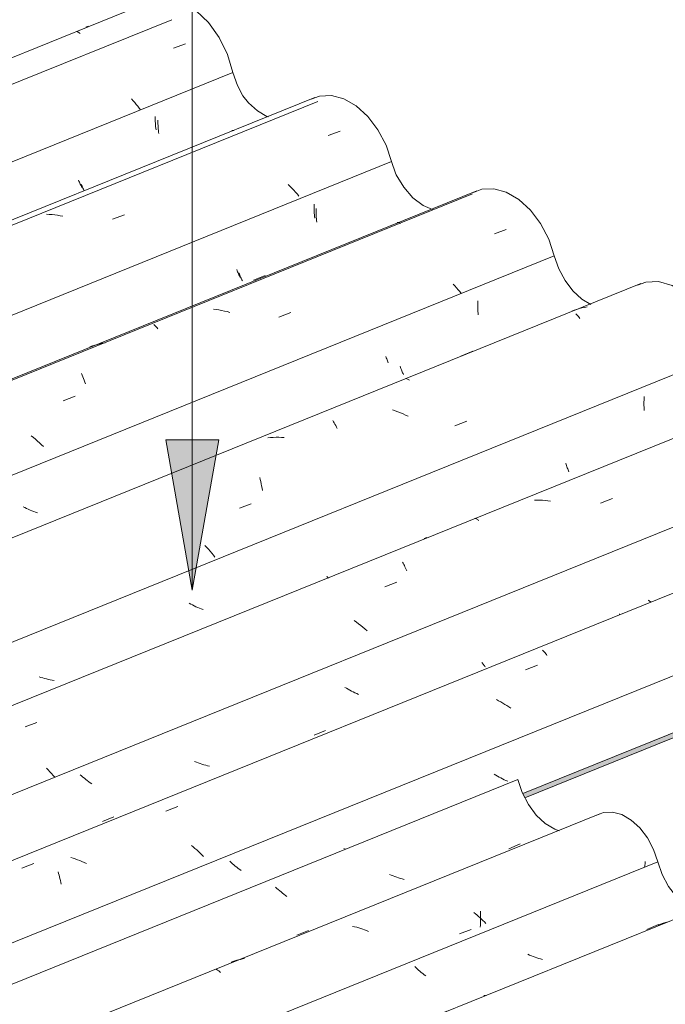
# Model space of a CAD drawing. Header units: metres. Extents: x -15.1 to 0.1, y 4.4 to 14.1.
# Tile 58 of 71: x -5.5 to -5, y 11.7 to 12.5. Entities that reach past the tile are written whole.
import ezdxf

# ---------------------------------------------------------------- set-up
doc = ezdxf.new("R2010")
doc.units = ezdxf.units.M
doc.layers.add('A-GLAZ-CWMG', color=7, linetype='Continuous', lineweight=5)
doc.layers.add('G-ANNO-TEXT', color=7, linetype='Continuous', lineweight=9)

# ---------------------------------------------------------------- blocks, each defined once
blk = doc.blocks.new('FP_59-ISO_01')
at = {"layer": 'A-GLAZ-CWMG', "color": 9, "true_color": 0xc0c0c0}
for p, q in [((-5.13608, 11.88598), (-5.13739, 11.88679)), ((-5.13476, 11.8852), (-5.13608, 11.88598)), ((-5.13342, 11.88443), (-5.13476, 11.8852)), ((-5.13206, 11.8837), (-5.13342, 11.88443)), ((-5.13069, 11.88298), (-5.13206, 11.8837)), ((-5.1293, 11.88229), (-5.13069, 11.88298)), ((-5.12789, 11.88163), (-5.1293, 11.88229)), ((-5.12648, 11.881), (-5.12789, 11.88163)), ((-5.25608, 11.82672), (-5.25752, 11.82731)), ((-5.34749, 11.81616), (-5.34854, 11.81714)), ((-5.34641, 11.81519), (-5.34749, 11.81616)), ((-5.34531, 11.81424), (-5.34641, 11.81519)), ((-5.34419, 11.81329), (-5.34531, 11.81424)), ((-5.34304, 11.81236), (-5.34419, 11.81329)), ((-5.34187, 11.81144), (-5.34304, 11.81236)), ((-5.34067, 11.81053), (-5.34187, 11.81144)), ((-5.33946, 11.80964), (-5.34067, 11.81053))]:
    blk.add_line(p, q, dxfattribs=at)
blk = doc.blocks.new('FP_60-ISO_01')
at = {"layer": 'A-GLAZ-CWMG'}
blk.add_line((-4.76356, 12.12456), (-5.77093, 11.71744), dxfattribs=at)
at = {"layer": 'A-GLAZ-CWMG', "color": 9, "true_color": 0xc0c0c0}
for p, q in [((-5.03732, 12.01442), (-5.03697, 12.01451)), ((-5.09859, 11.98581), (-5.0981, 11.98533)), ((-5.0981, 11.98533), (-5.09761, 11.98481)), ((-5.09761, 11.98481), (-5.09711, 11.98424)), ((-5.09711, 11.98424), (-5.09661, 11.98362)), ((-5.09661, 11.98362), (-5.0961, 11.98295)), ((-5.0961, 11.98295), (-5.0956, 11.98223)), ((-5.0956, 11.98223), (-5.09509, 11.98147)), ((-5.11229, 11.97012), (-5.10281, 11.97384)), ((-5.13381, 11.94537), (-5.13552, 11.94627)), ((-5.13211, 11.94445), (-5.13381, 11.94537)), ((-5.13044, 11.94349), (-5.13211, 11.94445)), ((-5.12879, 11.94249), (-5.13044, 11.94349)), ((-5.12716, 11.94147), (-5.12879, 11.94249)), ((-5.12556, 11.94041), (-5.12716, 11.94147)), ((-5.12398, 11.93933), (-5.12556, 11.94041)), ((-5.39974, 11.85703), (-5.39025, 11.86077)), ((-5.37788, 11.8286), (-5.37934, 11.8298)), ((-5.37645, 11.82738), (-5.37788, 11.8286)), ((-5.37505, 11.82614), (-5.37645, 11.82738)), ((-5.37368, 11.82489), (-5.37505, 11.82614)), ((-5.37234, 11.82361), (-5.37368, 11.82489)), ((-5.37103, 11.82233), (-5.37234, 11.82361)), ((-5.36975, 11.82102), (-5.37103, 11.82233)), ((-5.51472, 11.8117), (-5.50523, 11.81544)), ((-5.47392, 11.81964), (-5.47574, 11.82021)), ((-5.47211, 11.81902), (-5.47392, 11.81964)), ((-5.47031, 11.81836), (-5.47211, 11.81902)), ((-5.46852, 11.81766), (-5.47031, 11.81836)), ((-5.46674, 11.81692), (-5.46852, 11.81766)), ((-5.46498, 11.81614), (-5.46674, 11.81692)), ((-5.46324, 11.81532), (-5.46498, 11.81614)), ((-5.48588, 11.80873), (-5.48547, 11.80741)), ((-5.48547, 11.80741), (-5.48509, 11.80606)), ((-5.48509, 11.80606), (-5.48472, 11.80466)), ((-5.48472, 11.80466), (-5.48437, 11.80324)), ((-5.48437, 11.80324), (-5.48403, 11.80177)), ((-5.48403, 11.80177), (-5.48372, 11.80028)), ((-5.48372, 11.80028), (-5.48343, 11.79875))]:
    blk.add_line(p, q, dxfattribs=at)
blk = doc.blocks.new('FP_61-ISO_01')
at = {"layer": 'A-GLAZ-CWMG', "color": 9, "true_color": 0xc0c0c0}
for p, q in [((-4.8925, 12.12188), (-4.89266, 12.1202)), ((-4.89293, 12.11522), (-4.89296, 12.11359)), ((-4.89296, 12.11359), (-4.89296, 12.11197)), ((-4.89287, 12.11686), (-4.89293, 12.11522)), ((-4.89278, 12.11852), (-4.89287, 12.11686)), ((-4.89266, 12.1202), (-4.89278, 12.11852)), ((-4.89296, 12.11197), (-4.89293, 12.11038)), ((-4.95608, 12.06767), (-4.95576, 12.06645)), ((-4.95576, 12.06645), (-4.95543, 12.06526)), ((-4.95543, 12.06526), (-4.95508, 12.06412)), ((-4.95508, 12.06412), (-4.95472, 12.06301)), ((-4.95472, 12.06301), (-4.95435, 12.06195)), ((-4.95435, 12.06195), (-4.95397, 12.06093)), ((-4.95397, 12.06093), (-4.95358, 12.05996)), ((-4.94296, 12.05609), (-4.93366, 12.0599)), ((-4.94542, 12.05228), (-4.94691, 12.05205)), ((-4.94394, 12.05255), (-4.94542, 12.05228)), ((-4.94247, 12.05285), (-4.94394, 12.05255)), ((-4.94101, 12.05319), (-4.94247, 12.05285)), ((-4.93956, 12.05358), (-4.94101, 12.05319)), ((-4.93812, 12.054), (-4.93956, 12.05358)), ((-4.93735, 12.05424), (-4.93812, 12.054)), ((-5.01422, 12.02579), (-5.01383, 12.02542)), ((-5.01383, 12.02542), (-5.01345, 12.0251)), ((-5.01345, 12.0251), (-5.01308, 12.02483)), ((-5.01308, 12.02483), (-5.01272, 12.02461)), ((-5.01272, 12.02461), (-5.01237, 12.02444)), ((-5.01237, 12.02444), (-5.01204, 12.02432)), ((-5.01204, 12.02432), (-5.01172, 12.02426)), ((-5.14712, 11.97601), (-5.14671, 11.97536)), ((-5.14671, 11.97536), (-5.14629, 11.97476)), ((-5.14629, 11.97476), (-5.14588, 11.9742)), ((-5.14588, 11.9742), (-5.14547, 11.9737)), ((-5.14547, 11.9737), (-5.14507, 11.97325)), ((-5.14507, 11.97325), (-5.14468, 11.97284)), ((-5.14468, 11.97284), (-5.14429, 11.97249)), ((-5.25542, 11.95528), (-5.25674, 11.95607)), ((-5.25408, 11.95451), (-5.25542, 11.95528)), ((-5.25272, 11.95377), (-5.25408, 11.95451)), ((-5.25135, 11.95305), (-5.25272, 11.95377)), ((-5.24996, 11.95235), (-5.25135, 11.95305)), ((-5.24856, 11.95168), (-5.24996, 11.95235)), ((-5.24714, 11.95104), (-5.24856, 11.95168)), ((-5.24571, 11.95042), (-5.24714, 11.95104)), ((-5.2813, 11.9178), (-5.27199, 11.9216)), ((-5.37529, 11.89617), (-5.37674, 11.89674)), ((-5.37383, 11.89563), (-5.37529, 11.89617)), ((-5.37236, 11.89512), (-5.37383, 11.89563)), ((-5.37088, 11.89464), (-5.37236, 11.89512)), ((-5.36939, 11.8942), (-5.37088, 11.89464)), ((-5.36789, 11.89379), (-5.36939, 11.8942)), ((-5.36639, 11.8934), (-5.36789, 11.89379)), ((-5.36488, 11.89306), (-5.36639, 11.8934)), ((-5.46708, 11.88529), (-5.46816, 11.88626)), ((-5.46597, 11.88434), (-5.46708, 11.88529)), ((-5.46485, 11.88339), (-5.46597, 11.88434)), ((-5.46369, 11.88245), (-5.46485, 11.88339)), ((-5.46252, 11.88153), (-5.46369, 11.88245)), ((-5.46132, 11.88062), (-5.46252, 11.88153)), ((-5.46011, 11.87973), (-5.46132, 11.88062)), ((-5.45887, 11.87886), (-5.46011, 11.87973)), ((-5.45048, 11.84877), (-5.44118, 11.85256)), ((-5.61968, 11.77982), (-5.61037, 11.78361)), ((-5.73653, 11.74153), (-5.73612, 11.74068)), ((-5.73612, 11.74068), (-5.7357, 11.73989)), ((-5.7357, 11.73989), (-5.73529, 11.73914)), ((-5.73529, 11.73914), (-5.73487, 11.73844)), ((-5.73487, 11.73844), (-5.73446, 11.73779)), ((-5.73446, 11.73779), (-5.73404, 11.73719)), ((-5.73404, 11.73719), (-5.73363, 11.73663)), ((-5.73219, 11.73339), (-5.73365, 11.73303)), ((-5.73074, 11.73378), (-5.73219, 11.73339)), ((-5.72931, 11.73421), (-5.73074, 11.73378)), ((-5.82822, 11.70682), (-5.82973, 11.70721)), ((-5.82672, 11.70647), (-5.82822, 11.70682)), ((-5.8252, 11.70616), (-5.82672, 11.70647)), ((-5.82368, 11.70588), (-5.8252, 11.70616)), ((-5.82216, 11.70563), (-5.82368, 11.70588)), ((-5.82064, 11.70542), (-5.82216, 11.70563)), ((-5.81911, 11.70525), (-5.82064, 11.70542)), ((-5.81758, 11.70511), (-5.81911, 11.70525))]:
    blk.add_line(p, q, dxfattribs=at)
blk = doc.blocks.new('FP_62-ISO_01')
at = {"layer": 'A-GLAZ-CWMG'}
blk.add_line((-4.88721, 12.19827), (-5.89574, 11.79068), dxfattribs=at)
at = {"layer": 'A-GLAZ-CWMG', "color": 9, "true_color": 0xc0c0c0}
for p, q in [((-5.10303, 12.10571), (-5.10519, 12.10571)), ((-5.10087, 12.10564), (-5.10303, 12.10571)), ((-5.0987, 12.10551), (-5.10087, 12.10564)), ((-5.09653, 12.10532), (-5.0987, 12.10551)), ((-5.05225, 12.10328), (-5.04277, 12.10696)), ((-5.09436, 12.10507), (-5.09653, 12.10532)), ((-5.09219, 12.10475), (-5.09436, 12.10507)), ((-5.15264, 12.09098), (-5.15223, 12.09088)), ((-5.15223, 12.09088), (-5.15181, 12.09074)), ((-5.15181, 12.09074), (-5.15138, 12.09055)), ((-5.15138, 12.09055), (-5.15093, 12.09031)), ((-5.15093, 12.09031), (-5.15048, 12.09003)), ((-5.15048, 12.09003), (-5.15002, 12.0897)), ((-5.15002, 12.0897), (-5.14954, 12.08933)), ((-5.19121, 12.0758), (-5.1932, 12.07509)), ((-5.21057, 12.05612), (-5.21007, 12.05523)), ((-5.21007, 12.05523), (-5.20958, 12.05431)), ((-5.20958, 12.05431), (-5.20909, 12.05333)), ((-5.20909, 12.05333), (-5.20861, 12.05232)), ((-5.20861, 12.05232), (-5.20813, 12.05127)), ((-5.20813, 12.05127), (-5.20767, 12.05017)), ((-5.20767, 12.05017), (-5.20721, 12.04904)), ((-5.22471, 12.0363), (-5.21522, 12.03998)), ((-5.24744, 12.00823), (-5.24925, 12.00954)), ((-5.24567, 12.00689), (-5.24744, 12.00823)), ((-5.24393, 12.00553), (-5.24567, 12.00689)), ((-5.24222, 12.00413), (-5.24393, 12.00553)), ((-5.24056, 12.00271), (-5.24222, 12.00413)), ((-5.23893, 12.00126), (-5.24056, 12.00271)), ((-5.51223, 11.9244), (-5.50274, 11.92809)), ((-5.49374, 11.89014), (-5.49514, 11.89159)), ((-5.49237, 11.88867), (-5.49374, 11.89014)), ((-5.49104, 11.88718), (-5.49237, 11.88867)), ((-5.48975, 11.88569), (-5.49104, 11.88718)), ((-5.4885, 11.88419), (-5.48975, 11.88569))]:
    blk.add_line(p, q, dxfattribs=at)
blk = doc.blocks.new('FP_63-ISO_01')
at = {"layer": 'A-GLAZ-CWMG', "color": 9, "true_color": 0xc0c0c0}
for p, q in [((-5.01757, 12.18406), (-5.01758, 12.18265)), ((-5.01752, 12.18549), (-5.01757, 12.18406)), ((-5.01746, 12.18694), (-5.01752, 12.18549)), ((-5.01736, 12.18839), (-5.01746, 12.18694)), ((-5.01758, 12.18265), (-5.01758, 12.18124)), ((-5.01758, 12.18124), (-5.01755, 12.17985)), ((-5.01755, 12.17985), (-5.0175, 12.17848)), ((-5.0175, 12.17848), (-5.01743, 12.17713)), ((-5.08015, 12.13521), (-5.07985, 12.13422)), ((-5.07985, 12.13422), (-5.07954, 12.13325)), ((-5.07954, 12.13325), (-5.07922, 12.13232)), ((-5.07922, 12.13232), (-5.07889, 12.13142)), ((-5.07889, 12.13142), (-5.07856, 12.13056)), ((-5.07856, 12.13056), (-5.07822, 12.12973)), ((-5.07822, 12.12973), (-5.07787, 12.12893)), ((-5.07787, 12.12893), (-5.07752, 12.12817)), ((-5.27118, 12.04494), (-5.27082, 12.04447)), ((-5.27082, 12.04447), (-5.27047, 12.04404)), ((-5.27047, 12.04404), (-5.27012, 12.04364)), ((-5.27012, 12.04364), (-5.26978, 12.04329)), ((-5.37986, 12.02257), (-5.38121, 12.02331)), ((-5.37848, 12.02186), (-5.37986, 12.02257)), ((-5.3771, 12.02117), (-5.37848, 12.02186)), ((-5.3757, 12.0205), (-5.3771, 12.02117)), ((-5.37428, 12.01987), (-5.3757, 12.0205)), ((-5.37285, 12.01926), (-5.37428, 12.01987)), ((-5.37141, 12.01868), (-5.37285, 12.01926)), ((-5.36995, 12.01813), (-5.37141, 12.01868)), ((-5.49958, 11.96406), (-5.50105, 11.96456)), ((-5.4981, 11.96359), (-5.49958, 11.96406)), ((-5.49661, 11.96315), (-5.4981, 11.96359)), ((-5.49512, 11.96275), (-5.49661, 11.96315)), ((-5.49361, 11.96238), (-5.49512, 11.96275)), ((-5.49211, 11.96204), (-5.49361, 11.96238)), ((-5.49059, 11.96174), (-5.49211, 11.96204)), ((-5.48908, 11.96148), (-5.49059, 11.96174)), ((-5.59201, 11.95234), (-5.59313, 11.95329)), ((-5.59087, 11.9514), (-5.59201, 11.95234)), ((-5.5897, 11.95048), (-5.59087, 11.9514)), ((-5.58852, 11.94957), (-5.5897, 11.95048)), ((-5.58731, 11.94868), (-5.58852, 11.94957)), ((-5.58607, 11.9478), (-5.58731, 11.94868)), ((-5.58482, 11.94694), (-5.58607, 11.9478)), ((-5.58355, 11.9461), (-5.58482, 11.94694)), ((-5.73535, 11.90415), (-5.73552, 11.90294)), ((-5.73517, 11.90536), (-5.73535, 11.90415)), ((-5.86095, 11.81018), (-5.86059, 11.80952)), ((-5.86059, 11.80952), (-5.86023, 11.8089)), ((-5.86023, 11.8089), (-5.85987, 11.80831)), ((-5.85987, 11.80831), (-5.85951, 11.80777)), ((-5.85951, 11.80777), (-5.85915, 11.80726)), ((-5.85915, 11.80726), (-5.85879, 11.80679)), ((-5.85879, 11.80679), (-5.85844, 11.80636)), ((-5.85844, 11.80636), (-5.8581, 11.80597)), ((-5.95123, 11.77505), (-5.95174, 11.77514))]:
    blk.add_line(p, q, dxfattribs=at)
blk = doc.blocks.new('FP_64-ISO_01')
at = {"layer": 'A-GLAZ-CWMG'}
blk.add_line((-5.02007, 12.27857), (-6.07859, 11.85078), dxfattribs=at)
at = {"layer": 'A-GLAZ-CWMG', "color": 9, "true_color": 0xc0c0c0}
for p, q in [((-5.07331, 12.2574), (-5.07531, 12.2567)), ((-5.0713, 12.25803), (-5.07331, 12.2574)), ((-5.06926, 12.25861), (-5.0713, 12.25803)), ((-5.0672, 12.25912), (-5.06926, 12.25861)), ((-5.06513, 12.25958), (-5.0672, 12.25912)), ((-5.06304, 12.25997), (-5.06513, 12.25958)), ((-5.07214, 12.25451), (-5.07159, 12.25403)), ((-5.07159, 12.25403), (-5.07103, 12.2535)), ((-5.07103, 12.2535), (-5.07046, 12.25291)), ((-5.07046, 12.25291), (-5.06989, 12.25226)), ((-5.06989, 12.25226), (-5.06931, 12.25155)), ((-5.06931, 12.25155), (-5.06873, 12.25078)), ((-5.16398, 12.22075), (-5.15448, 12.22457)), ((-5.20801, 12.20274), (-5.20756, 12.20267)), ((-5.20756, 12.20267), (-5.20708, 12.20254)), ((-5.20708, 12.20254), (-5.20659, 12.20235)), ((-5.20659, 12.20235), (-5.20609, 12.20211)), ((-5.20609, 12.20211), (-5.20557, 12.2018)), ((-5.20557, 12.2018), (-5.20504, 12.20144)), ((-5.21635, 12.17696), (-5.21846, 12.17768)), ((-5.21425, 12.17619), (-5.21635, 12.17696)), ((-5.21217, 12.17537), (-5.21425, 12.17619)), ((-5.26628, 12.16914), (-5.2657, 12.16823)), ((-5.2101, 12.1745), (-5.21217, 12.17537)), ((-5.20805, 12.17358), (-5.2101, 12.1745)), ((-5.20602, 12.17262), (-5.20805, 12.17358)), ((-5.16874, 12.16507), (-5.15928, 12.1687)), ((-5.2657, 12.16823), (-5.26512, 12.16726)), ((-5.26512, 12.16726), (-5.26454, 12.16623)), ((-5.26454, 12.16623), (-5.26397, 12.16516)), ((-5.26397, 12.16516), (-5.26341, 12.16403)), ((-5.26341, 12.16403), (-5.26285, 12.16285)), ((-5.31598, 12.15564), (-5.31811, 12.15546)), ((-5.31383, 12.15576), (-5.31598, 12.15564)), ((-5.31168, 12.15583), (-5.31383, 12.15576)), ((-5.30953, 12.15583), (-5.31168, 12.15583)), ((-5.30737, 12.15577), (-5.30953, 12.15583)), ((-5.3052, 12.15566), (-5.30737, 12.15577)), ((-5.32469, 12.1238), (-5.32428, 12.12216)), ((-5.32428, 12.12216), (-5.32388, 12.12049)), ((-5.32388, 12.12049), (-5.3235, 12.11877)), ((-5.3235, 12.11877), (-5.32315, 12.11702)), ((-5.32315, 12.11702), (-5.32283, 12.11523)), ((-5.32283, 12.11523), (-5.32253, 12.11341)), ((-5.34096, 12.09911), (-5.33149, 12.10274)), ((-5.36704, 12.06791), (-5.36848, 12.06944)), ((-5.36564, 12.06636), (-5.36704, 12.06791)), ((-5.36428, 12.0648), (-5.36564, 12.06636)), ((-5.36297, 12.06323), (-5.36428, 12.0648)), ((-5.36169, 12.06166), (-5.36297, 12.06323)), ((-5.36046, 12.06009), (-5.36169, 12.06166))]:
    blk.add_line(p, q, dxfattribs=at)
blk = doc.blocks.new('FP_65-ISO_01')
at = {"layer": 'A-GLAZ-CWMG', "color": 9, "true_color": 0xc0c0c0}
for p, q in [((-5.15037, 12.26335), (-5.1504, 12.26193)), ((-5.15032, 12.26479), (-5.15037, 12.26335)), ((-5.1504, 12.26193), (-5.1504, 12.26053)), ((-5.1504, 12.26053), (-5.15038, 12.25914)), ((-5.15038, 12.25914), (-5.15033, 12.25776)), ((-5.15033, 12.25776), (-5.15027, 12.25641)), ((-5.15027, 12.25641), (-5.15018, 12.25507)), ((-5.15018, 12.25507), (-5.15007, 12.25375)), ((-5.21247, 12.21252), (-5.21215, 12.21159)), ((-5.21215, 12.21159), (-5.21183, 12.21069)), ((-5.21183, 12.21069), (-5.2115, 12.20982)), ((-5.2115, 12.20982), (-5.21116, 12.20899)), ((-5.21116, 12.20899), (-5.21081, 12.2082)), ((-5.21081, 12.2082), (-5.21046, 12.20744)), ((-5.21046, 12.20744), (-5.21011, 12.20672)), ((-5.21011, 12.20672), (-5.20975, 12.20604)), ((-5.51244, 12.09962), (-5.51383, 12.10031)), ((-5.51105, 12.09895), (-5.51244, 12.09962)), ((-5.50964, 12.0983), (-5.51105, 12.09895)), ((-5.50821, 12.09769), (-5.50964, 12.0983)), ((-5.50677, 12.0971), (-5.50821, 12.09769)), ((-5.50532, 12.09655), (-5.50677, 12.0971)), ((-5.50386, 12.09603), (-5.50532, 12.09655)), ((-5.50239, 12.09553), (-5.50386, 12.09603))]:
    blk.add_line(p, q, dxfattribs=at)
blk = doc.blocks.new('FP_66-ISO_01')
at = {"layer": 'A-GLAZ-CWMG'}
blk.add_line((-5.15111, 12.3527), (-6.34717, 11.86931), dxfattribs=at)
at = {"layer": 'A-GLAZ-CWMG', "color": 9, "true_color": 0xc0c0c0}
for p, q in [((-5.21489, 12.32736), (-5.21447, 12.3274)), ((-5.21447, 12.3274), (-5.21403, 12.32738)), ((-5.21403, 12.32738), (-5.21357, 12.32731)), ((-5.21357, 12.32731), (-5.21309, 12.32717)), ((-5.21309, 12.32717), (-5.21259, 12.32697)), ((-5.21259, 12.32697), (-5.21208, 12.32672)), ((-5.13712, 12.31828), (-5.12764, 12.32194)), ((-5.16874, 12.27673), (-5.17012, 12.27823)), ((-5.1674, 12.27522), (-5.16874, 12.27673)), ((-5.16609, 12.27371), (-5.1674, 12.27522)), ((-5.16483, 12.27218), (-5.16609, 12.27371)), ((-5.1636, 12.27065), (-5.16483, 12.27218)), ((-5.35945, 12.25791), (-5.36161, 12.2582)), ((-5.35728, 12.25757), (-5.35945, 12.25791)), ((-5.35512, 12.25716), (-5.35728, 12.25757)), ((-5.35296, 12.2567), (-5.35512, 12.25716)), ((-5.35081, 12.25619), (-5.35296, 12.2567)), ((-5.34867, 12.25562), (-5.35081, 12.25619)), ((-5.30943, 12.25173), (-5.29996, 12.25539)), ((-5.40943, 12.2459), (-5.40888, 12.24547)), ((-5.40888, 12.24547), (-5.40833, 12.24498)), ((-5.40833, 12.24498), (-5.40776, 12.24443)), ((-5.40776, 12.24443), (-5.40719, 12.24381)), ((-5.40719, 12.24381), (-5.40661, 12.24314)), ((-5.40661, 12.24314), (-5.40603, 12.24241)), ((-5.44819, 12.23138), (-5.45028, 12.231)), ((-5.45847, 12.22883), (-5.46047, 12.22813)), ((-5.45646, 12.22946), (-5.45847, 12.22883)), ((-5.45442, 12.23003), (-5.45646, 12.22946)), ((-5.45236, 12.23055), (-5.45442, 12.23003)), ((-5.45028, 12.231), (-5.45236, 12.23055)), ((-5.46711, 12.20686), (-5.46656, 12.20558)), ((-5.46656, 12.20558), (-5.46603, 12.20425)), ((-5.46603, 12.20425), (-5.46551, 12.20288)), ((-5.46551, 12.20288), (-5.46501, 12.20145)), ((-5.46501, 12.20145), (-5.46452, 12.19997)), ((-5.46452, 12.19997), (-5.46405, 12.19845)), ((-5.48181, 12.18507), (-5.47233, 12.18874)), ((-5.50555, 12.1557), (-5.50725, 12.1571)), ((-5.50389, 12.15427), (-5.50555, 12.1557)), ((-5.50227, 12.15282), (-5.50389, 12.15427)), ((-5.50069, 12.15135), (-5.50227, 12.15282)), ((-5.49914, 12.14985), (-5.50069, 12.15135)), ((-5.49763, 12.14834), (-5.49914, 12.14985))]:
    blk.add_line(p, q, dxfattribs=at)
blk = doc.blocks.new('FP_67-ISO_01')
at = {"layer": 'A-GLAZ-CWMG', "color": 9, "true_color": 0xc0c0c0}
for p, q in [((-5.27961, 12.33863), (-5.27963, 12.33721)), ((-5.27963, 12.33721), (-5.27963, 12.33581)), ((-5.27963, 12.33581), (-5.2796, 12.33442)), ((-5.2796, 12.33442), (-5.27955, 12.33306)), ((-5.27955, 12.33306), (-5.27947, 12.3317)), ((-5.27947, 12.3317), (-5.27938, 12.33037)), ((-5.27938, 12.33037), (-5.27926, 12.32906)), ((-5.27926, 12.32906), (-5.27913, 12.32777)), ((-5.3413, 12.28703), (-5.34097, 12.28614)), ((-5.34097, 12.28614), (-5.34063, 12.28529)), ((-5.34063, 12.28529), (-5.34029, 12.28447)), ((-5.34029, 12.28447), (-5.33995, 12.28368)), ((-5.33995, 12.28368), (-5.3396, 12.28294)), ((-5.3396, 12.28294), (-5.33924, 12.28222)), ((-5.33924, 12.28222), (-5.33889, 12.28155)), ((-5.33889, 12.28155), (-5.33853, 12.28092))]:
    blk.add_line(p, q, dxfattribs=at)
blk = doc.blocks.new('FP_68-ISO_01')
at = {"layer": 'A-GLAZ-CWMG'}
blk.add_line((-5.28064, 12.42725), (-6.34717, 11.99622), dxfattribs=at)
at = {"layer": 'A-GLAZ-CWMG', "color": 9, "true_color": 0xc0c0c0}
for p, q in [((-5.34711, 12.40089), (-5.3467, 12.40098)), ((-5.3467, 12.40098), (-5.34627, 12.40101)), ((-5.34627, 12.40101), (-5.34583, 12.40099)), ((-5.34583, 12.40099), (-5.34536, 12.4009)), ((-5.26999, 12.3968), (-5.26052, 12.40048)), ((-5.30033, 12.35616), (-5.30185, 12.35766)), ((-5.29884, 12.35464), (-5.30033, 12.35616)), ((-5.2974, 12.35311), (-5.29884, 12.35464)), ((-5.296, 12.35156), (-5.2974, 12.35311)), ((-5.29463, 12.35001), (-5.296, 12.35156)), ((-5.29332, 12.34845), (-5.29463, 12.35001)), ((-5.49287, 12.33391), (-5.49504, 12.33403)), ((-5.4907, 12.33372), (-5.49287, 12.33391)), ((-5.48853, 12.33347), (-5.4907, 12.33372)), ((-5.44233, 12.32999), (-5.43285, 12.33366)), ((-5.48637, 12.33317), (-5.48853, 12.33347)), ((-5.4842, 12.3328), (-5.48637, 12.33317)), ((-5.48204, 12.33238), (-5.4842, 12.3328))]:
    blk.add_line(p, q, dxfattribs=at)
blk = doc.blocks.new('FP_69-ISO_01')
at = {"layer": 'A-GLAZ-CWMG', "color": 9, "true_color": 0xc0c0c0}
for p, q in [((-5.40827, 12.41218), (-5.40826, 12.41079)), ((-5.40826, 12.41079), (-5.40822, 12.4094)), ((-5.40822, 12.4094), (-5.40816, 12.40804)), ((-5.40816, 12.40804), (-5.40809, 12.40669)), ((-5.40809, 12.40669), (-5.40799, 12.40537)), ((-5.40799, 12.40537), (-5.40786, 12.40406)), ((-5.40786, 12.40406), (-5.40772, 12.40278)), ((-5.40772, 12.40278), (-5.40757, 12.40151)), ((-5.46953, 12.36124), (-5.4692, 12.36039)), ((-5.4692, 12.36039), (-5.46886, 12.35958)), ((-5.46886, 12.35958), (-5.46851, 12.3588)), ((-5.46851, 12.3588), (-5.46816, 12.35806)), ((-5.46816, 12.35806), (-5.4678, 12.35735)), ((-5.4678, 12.35735), (-5.46745, 12.35669)), ((-5.46745, 12.35669), (-5.46709, 12.35606)), ((-5.46709, 12.35606), (-5.46673, 12.35547))]:
    blk.add_line(p, q, dxfattribs=at)
blk = doc.blocks.new('FP_70-ISO_01')
at = {"layer": 'A-GLAZ-CWMG'}
blk.add_line((-5.39502, 12.48938), (-6.34717, 12.10457), dxfattribs=at)
blk = doc.blocks.new('Rectangular Mullion - Telha Fibrocimento - Ondulada-1908998-ISO_01')
at = {"layer": 'A-GLAZ-CWMG', "true_color": 0xc0c0c0}
h = blk.add_hatch(dxfattribs=at)
h.set_pattern_fill('FP_6', color=9, style=0, pattern_type=2)
h.set_pattern_definition([(30, (-11.415, 12.082), (0.22989483, 0.1990905), [0.01095, -0.18814, 0.01095, -1.25]), (30, (-11.415, 12.082), (0.22989483, 0.1990905), [-0.21004, -0.18814, 0.01095, -0.38724, -0.66365]), (30, (-11.415, 12.082), (0.22989483, 0.1990905), [-0.79638, 0.01095, -0.18814, 0.01095, -0.4536]), (30, (-11.415, 12.082), (0.22989483, 0.1990905), [-1.006, -0.12178, 0.01095, -0.32087]), (125.104, (-11.329, 12.165), (-0.16472115, 0.1016063), [0.00825, -0.14167, 0.00825, -0.94122]), (125.104, (-11.329, 12.165), (-0.16472115, 0.1016063), [-0.15816, -0.14167, 0.00825, -0.29159, -0.49972]), (125.104, (-11.329, 12.165), (-0.16472115, 0.1016063), [-0.59966, 0.00825, -0.14167, 0.00825, -0.34156]), (125.104, (-11.329, 12.165), (-0.16472115, 0.1016063), [-0.75782, -0.0917, 0.00825, -0.24161]), (248.794, (-11.3, 12.315), (-0.06517556, -0.30070662), [0.01311, -0.22522, 0.01311, -1.496]), (248.794, (-11.3, 12.315), (-0.06517556, -0.30070662), [-0.25144, -0.22522, 0.01311, -0.46356, -0.79444]), (248.794, (-11.3, 12.315), (-0.06517556, -0.30070662), [-0.95333, 0.01311, -0.22522, 0.01311, -0.543]), (248.794, (-11.3, 12.315), (-0.06517556, -0.30070662), [-1.205, -0.14578, 0.01311, -0.38411])])
h.paths.add_polyline_path([(-11.07257, 9.45915), (-8.54742, 10.47967), (-8.54755, 10.48374), (-11.07205, 9.46348)])
h.paths.add_polyline_path([(-5.11271, 11.8678), (-4.68386, 12.04111), (-4.68334, 12.04545), (-5.11447, 11.87121)])
at = {"layer": 'A-GLAZ-CWMG'}
for p, q in [((-5.21925, 12.3761), (-6.34717, 11.92026)), ((-5.21925, 12.3761), (-5.21611, 12.36674)), ((-5.08925, 12.30081), (-6.32611, 11.80093)), ((-4.95519, 12.22149), (-5.97979, 11.8074)), ((-4.8289, 12.15086), (-5.85211, 11.73733)), ((-4.70887, 12.08073), (-5.72485, 11.67013)), ((-4.68334, 12.04545), (-5.11447, 11.87121)), ((-4.68386, 12.04111), (-5.11271, 11.8678))]:
    blk.add_line(p, q, dxfattribs=at)
for points in [[(-5.33815, 12.42854, 0), (-5.33374, 12.42309, 0), (-5.3266, 12.41662, 0), (-5.31897, 12.41222, 0), (-5.31779, 12.41174, 0)], [(-5.2835, 12.42588, 0), (-5.27679, 12.42846, 0), (-5.26735, 12.42894, 0), (-5.25742, 12.42625, 0), (-5.24756, 12.42054, 0), (-5.23832, 12.41213, 0), (-5.23024, 12.40151, 0), (-5.22376, 12.38927, 0), (-5.21925, 12.3761, 0)], [(-5.15391, 12.35136, 0), (-5.14725, 12.35391, 0), (-5.13771, 12.35439, 0), (-5.12767, 12.35165, 0), (-5.11771, 12.34585, 0), (-5.10839, 12.33732, 0), (-5.10024, 12.32654, 0), (-5.09374, 12.31413, 0), (-5.08925, 12.30081, 0)], [(-5.08925, 12.30081, 0), (-5.08575, 12.29053, 0), (-5.0807, 12.28097, 0), (-5.07439, 12.2727, 0), (-5.06718, 12.26617, 0), (-5.06002, 12.26201, 0)], [(-5.02265, 12.27736, 0), (-5.01616, 12.27981, 0), (-5.00592, 12.2803, 0), (-4.99514, 12.27721, 0), (-4.98449, 12.27075, 0), (-4.97461, 12.2613, 0), (-4.96611, 12.24944, 0), (-4.9595, 12.23589, 0), (-4.95519, 12.22149, 0)]]:
    blk.add_polyline3d(points, dxfattribs=at)
for name in ['FP_70-ISO_01', 'FP_68-ISO_01', 'FP_69-ISO_01', 'FP_66-ISO_01', 'FP_67-ISO_01', 'FP_64-ISO_01', 'FP_65-ISO_01', 'FP_62-ISO_01', 'FP_63-ISO_01', 'FP_61-ISO_01', 'FP_60-ISO_01', 'FP_59-ISO_01']:
    blk.add_blockref(name, (0, 0), dxfattribs=at)
blk = doc.blocks.new('FP_73-ISO_01')
at = {"layer": 'A-GLAZ-CWMG', "color": 9, "true_color": 0xc0c0c0}
for p, q in [((-5.22384, 12.22034), (-5.22354, 12.21943)), ((-5.22354, 12.21943), (-5.22323, 12.21855)), ((-5.22323, 12.21855), (-5.22291, 12.21771)), ((-5.22291, 12.21771), (-5.22259, 12.21689)), ((-5.22259, 12.21689), (-5.22226, 12.2161)), ((-5.22226, 12.2161), (-5.22193, 12.21535))]:
    blk.add_line(p, q, dxfattribs=at)
blk = doc.blocks.new('FP_74-ISO_01')
at = {"layer": 'A-GLAZ-CWMG'}
blk.add_line((-5.15459, 12.35033), (-6.34717, 11.86835), dxfattribs=at)
blk = doc.blocks.new('FP_75-ISO_01')
at = {"layer": 'A-GLAZ-CWMG', "color": 9, "true_color": 0xc0c0c0}
for p, q in [((-5.28119, 12.34196), (-5.28121, 12.34053)), ((-5.28121, 12.34053), (-5.28121, 12.33912)), ((-5.28121, 12.33912), (-5.28119, 12.33772)), ((-5.28119, 12.33772), (-5.28115, 12.33634)), ((-5.28115, 12.33634), (-5.28109, 12.33498)), ((-5.28109, 12.33498), (-5.281, 12.33363)), ((-5.281, 12.33363), (-5.28089, 12.3323)), ((-5.28089, 12.3323), (-5.28077, 12.33099)), ((-5.34302, 12.28984), (-5.34269, 12.28891)), ((-5.34269, 12.28891), (-5.34236, 12.28801)), ((-5.34236, 12.28801), (-5.34203, 12.28715)), ((-5.34203, 12.28715), (-5.34168, 12.28632)), ((-5.34168, 12.28632), (-5.34133, 12.28552)), ((-5.34133, 12.28552), (-5.34098, 12.28476)), ((-5.34098, 12.28476), (-5.34062, 12.28404)), ((-5.34062, 12.28404), (-5.34026, 12.28335)), ((-5.32969, 12.28127), (-5.32037, 12.28506))]:
    blk.add_line(p, q, dxfattribs=at)
blk = doc.blocks.new('FP_76-ISO_01')
at = {"layer": 'A-GLAZ-CWMG'}
blk.add_line((-5.27824, 12.42403), (-6.34717, 11.99203), dxfattribs=at)
blk = doc.blocks.new('FP_77-ISO_01')
at = {"layer": 'A-GLAZ-CWMG', "color": 9, "true_color": 0xc0c0c0}
for p, q in [((-5.40609, 12.40909), (-5.40608, 12.40769)), ((-5.40608, 12.40769), (-5.40605, 12.4063)), ((-5.40605, 12.4063), (-5.40599, 12.40493)), ((-5.40599, 12.40493), (-5.40591, 12.40358)), ((-5.40591, 12.40358), (-5.40582, 12.40225)), ((-5.40582, 12.40225), (-5.4057, 12.40094)), ((-5.4057, 12.40094), (-5.40556, 12.39966)), ((-5.40556, 12.39966), (-5.4054, 12.39839)), ((-5.46739, 12.35802), (-5.46705, 12.35716)), ((-5.46705, 12.35716), (-5.46671, 12.35634)), ((-5.46671, 12.35634), (-5.46637, 12.35555)), ((-5.46637, 12.35555), (-5.46602, 12.3548)), ((-5.46602, 12.3548), (-5.46566, 12.35409)), ((-5.46566, 12.35409), (-5.4653, 12.35341)), ((-5.4653, 12.35341), (-5.46495, 12.35277))]:
    blk.add_line(p, q, dxfattribs=at)
blk = doc.blocks.new('FP_78-ISO_01')
at = {"layer": 'A-GLAZ-CWMG'}
blk.add_line((-5.4111, 12.50433), (-6.33303, 12.13174), dxfattribs=at)
at = {"layer": 'A-GLAZ-CWMG', "color": 9, "true_color": 0xc0c0c0}
for p, q in [((-5.46178, 12.4843), (-5.46376, 12.48355)), ((-5.47115, 12.47994), (-5.47067, 12.47981)), ((-5.47067, 12.47981), (-5.47018, 12.47962)), ((-5.47018, 12.47962), (-5.46967, 12.47938)), ((-5.46967, 12.47938), (-5.46915, 12.47908)), ((-5.46915, 12.47908), (-5.46861, 12.47872)), ((-5.46861, 12.47872), (-5.46807, 12.4783)), ((-5.39356, 12.46659), (-5.38409, 12.47025)), ((-5.4259, 12.42467), (-5.42719, 12.42612)), ((-5.42464, 12.4232), (-5.4259, 12.42467)), ((-5.42342, 12.42173), (-5.42464, 12.4232)), ((-5.42224, 12.42026), (-5.42342, 12.42173)), ((-5.4211, 12.41878), (-5.42224, 12.42026)), ((-5.41999, 12.41731), (-5.4211, 12.41878))]:
    blk.add_line(p, q, dxfattribs=at)
blk = doc.blocks.new('Rectangular Mullion - Telha Fibrocimento - Ondulada-V72-ISO_01')
at = {"layer": 'A-GLAZ-CWMG'}
blk.add_line((-5.34622, 12.44725), (-6.34717, 12.04272), dxfattribs=at)
for points in [[(-5.41368, 12.50312, 0), (-5.40719, 12.50557, 0), (-5.39695, 12.50606, 0), (-5.38617, 12.50297, 0), (-5.37552, 12.49651, 0), (-5.36564, 12.48706, 0), (-5.35714, 12.4752, 0), (-5.35053, 12.46165, 0), (-5.34622, 12.44725, 0)], [(-5.34622, 12.44725, 0), (-5.34251, 12.43686, 0), (-5.33811, 12.42862, 0)], [(-5.21613, 12.36672, 0), (-5.21558, 12.36556, 0), (-5.20954, 12.35555, 0), (-5.2022, 12.34722, 0), (-5.19402, 12.34111, 0), (-5.18655, 12.33788, 0)]]:
    blk.add_polyline3d(points, dxfattribs=at)
for name in ['FP_78-ISO_01', 'FP_76-ISO_01', 'FP_77-ISO_01', 'FP_74-ISO_01', 'FP_75-ISO_01', 'FP_73-ISO_01']:
    blk.add_blockref(name, (0, 0), dxfattribs=at)
blk = doc.blocks.new('FP_181-ISO_01')
at = {"layer": 'A-GLAZ-CWMG'}
blk.add_line((-4.809, 11.71844), (-5.37284, 11.49056), dxfattribs=at)
at = {"layer": 'A-GLAZ-CWMG', "color": 9, "true_color": 0xc0c0c0}
for p, q in [((-4.87476, 11.69218), (-4.87676, 11.6915)), ((-4.87274, 11.6928), (-4.87476, 11.69218)), ((-4.8707, 11.69336), (-4.87274, 11.6928)), ((-4.86864, 11.69386), (-4.8707, 11.69336)), ((-4.86656, 11.6943), (-4.86864, 11.69386)), ((-4.86447, 11.69467), (-4.86656, 11.6943)), ((-4.90615, 11.6796), (-4.89665, 11.68344)), ((-5.0133, 11.63637), (-5.0129, 11.63647)), ((-5.0129, 11.63647), (-5.01249, 11.63652)), ((-5.01249, 11.63652), (-5.01205, 11.6365)), ((-5.01205, 11.6365), (-5.0116, 11.63643)), ((-5.0116, 11.63643), (-5.01113, 11.6363)), ((-5.01113, 11.6363), (-5.01064, 11.6361)), ((-4.96878, 11.60232), (-4.9593, 11.60593)), ((-5.08371, 11.55858), (-5.07423, 11.56219)), ((-5.04577, 11.56033), (-5.04732, 11.56183)), ((-5.04427, 11.55882), (-5.04577, 11.56033)), ((-5.04281, 11.55728), (-5.04427, 11.55882)), ((-5.04139, 11.55574), (-5.04281, 11.55728)), ((-5.04001, 11.55418), (-5.04139, 11.55574)), ((-5.06034, 11.54706), (-5.06053, 11.54518)), ((-5.03868, 11.55262), (-5.04001, 11.55418)), ((-5.06099, 11.54139), (-5.06127, 11.53949)), ((-5.06074, 11.54328), (-5.06099, 11.54139)), ((-5.06053, 11.54518), (-5.06074, 11.54328)), ((-5.19241, 11.50857), (-5.19236, 11.50652)), ((-5.1924, 11.50026), (-5.19249, 11.49814)), ((-5.19235, 11.50236), (-5.1924, 11.50026)), ((-5.19236, 11.50652), (-5.19233, 11.50445)), ((-5.19233, 11.50445), (-5.19235, 11.50236)), ((-5.17002, 11.50149), (-5.17132, 11.50297)), ((-5.16875, 11.50001), (-5.17002, 11.50149)), ((-5.16753, 11.49852), (-5.16875, 11.50001)), ((-5.26172, 11.49776), (-5.26365, 11.49891)), ((-5.25981, 11.49658), (-5.26172, 11.49776)), ((-5.25794, 11.49536), (-5.25981, 11.49658)), ((-5.25609, 11.4941), (-5.25794, 11.49536)), ((-5.2562, 11.49286), (-5.24671, 11.49648)), ((-5.25427, 11.4928), (-5.25609, 11.4941)), ((-5.25248, 11.49148), (-5.25427, 11.4928)), ((-5.19249, 11.49814), (-5.19262, 11.496)), ((-5.16634, 11.49702), (-5.16753, 11.49852))]:
    blk.add_line(p, q, dxfattribs=at)
blk = doc.blocks.new('FP_183-ISO_01')
at = {"layer": 'A-GLAZ-CWMG'}
blk.add_line((-4.93854, 11.79299), (-5.50245, 11.56509), dxfattribs=at)
at = {"layer": 'A-GLAZ-CWMG', "color": 9, "true_color": 0xc0c0c0}
for p, q in [((-5.00237, 11.76755), (-5.00437, 11.76685)), ((-5.00035, 11.76819), (-5.00237, 11.76755)), ((-4.99832, 11.76876), (-5.00035, 11.76819)), ((-5.00437, 11.76685), (-5.00634, 11.76609)), ((-5.14556, 11.70983), (-5.14517, 11.70994)), ((-5.14517, 11.70994), (-5.14476, 11.71)), ((-5.14476, 11.71), (-5.14433, 11.71)), ((-5.10156, 11.68191), (-5.09208, 11.68553)), ((-5.21655, 11.63795), (-5.20706, 11.64158)), ((-5.17798, 11.64022), (-5.17963, 11.64166)), ((-5.17637, 11.63876), (-5.17798, 11.64022)), ((-5.17479, 11.63728), (-5.17637, 11.63876)), ((-5.17325, 11.63578), (-5.17479, 11.63728)), ((-5.17176, 11.63426), (-5.17325, 11.63578)), ((-5.1703, 11.63273), (-5.17176, 11.63426)), ((-5.19214, 11.6271), (-5.19224, 11.62497)), ((-5.19277, 11.61852), (-5.19303, 11.61636)), ((-5.19255, 11.62068), (-5.19277, 11.61852)), ((-5.19238, 11.62284), (-5.19255, 11.62068)), ((-5.19224, 11.62497), (-5.19238, 11.62284)), ((-5.19303, 11.61636), (-5.19333, 11.61418)), ((-5.32492, 11.58809), (-5.32476, 11.58611)), ((-5.32476, 11.58611), (-5.32464, 11.58411)), ((-5.32464, 11.58411), (-5.32455, 11.58208)), ((-5.32455, 11.58208), (-5.32449, 11.58003)), ((-5.32449, 11.58003), (-5.32448, 11.57796)), ((-5.30163, 11.58137), (-5.30312, 11.58289)), ((-5.30018, 11.57983), (-5.30163, 11.58137)), ((-5.29878, 11.57828), (-5.30018, 11.57983)), ((-5.39491, 11.57641), (-5.39691, 11.57744)), ((-5.39293, 11.57535), (-5.39491, 11.57641)), ((-5.39098, 11.57423), (-5.39293, 11.57535)), ((-5.38905, 11.57308), (-5.39098, 11.57423)), ((-5.38912, 11.57191), (-5.37962, 11.57554)), ((-5.38715, 11.57189), (-5.38905, 11.57308)), ((-5.38527, 11.57066), (-5.38715, 11.57189)), ((-5.32448, 11.57796), (-5.32449, 11.57587)), ((-5.29741, 11.57673), (-5.29878, 11.57828)), ((-5.29609, 11.57516), (-5.29741, 11.57673)), ((-5.29481, 11.57359), (-5.29609, 11.57516))]:
    blk.add_line(p, q, dxfattribs=at)
blk = doc.blocks.new('FP_184-ISO_01')
at = {"layer": 'A-GLAZ-CWMG', "color": 9, "true_color": 0xc0c0c0}
for p, q in [((-5.01522, 11.76268), (-5.00591, 11.76648)), ((-5.10901, 11.7422), (-5.11043, 11.74282)), ((-5.10757, 11.7416), (-5.10901, 11.7422)), ((-5.10613, 11.74103), (-5.10757, 11.7416)), ((-5.10467, 11.7405), (-5.10613, 11.74103)), ((-5.1032, 11.73999), (-5.10467, 11.7405)), ((-5.10173, 11.73952), (-5.1032, 11.73999)), ((-5.10024, 11.73908), (-5.10173, 11.73952)), ((-5.09875, 11.73867), (-5.10024, 11.73908)), ((-5.19983, 11.73214), (-5.20084, 11.73313)), ((-5.19879, 11.73116), (-5.19983, 11.73214)), ((-5.19773, 11.73019), (-5.19879, 11.73116)), ((-5.19664, 11.72923), (-5.19773, 11.73019)), ((-5.19553, 11.72828), (-5.19664, 11.72923)), ((-5.19439, 11.72734), (-5.19553, 11.72828)), ((-5.19323, 11.72641), (-5.19439, 11.72734)), ((-5.19205, 11.7255), (-5.19323, 11.72641)), ((-5.18438, 11.69357), (-5.17508, 11.69737)), ((-5.47038, 11.58703), (-5.47003, 11.58623)), ((-5.47003, 11.58623), (-5.46968, 11.58547)), ((-5.46968, 11.58547), (-5.46932, 11.58474)), ((-5.46932, 11.58474), (-5.46897, 11.58405)), ((-5.46897, 11.58405), (-5.46861, 11.5834)), ((-5.46861, 11.5834), (-5.46825, 11.58279)), ((-5.46825, 11.58279), (-5.46788, 11.58221)), ((-5.46788, 11.58221), (-5.46752, 11.58167))]:
    blk.add_line(p, q, dxfattribs=at)
blk = doc.blocks.new('FP_185-ISO_01')
at = {"layer": 'A-GLAZ-CWMG'}
blk.add_line((-5.05291, 11.85512), (-5.61275, 11.62886), dxfattribs=at)
at = {"layer": 'A-GLAZ-CWMG', "color": 9, "true_color": 0xc0c0c0}
for p, q in [((-5.01673, 11.81538), (-5.01691, 11.81381)), ((-5.01658, 11.81695), (-5.01673, 11.81538)), ((-5.01691, 11.81381), (-5.01712, 11.81223)), ((-5.15232, 11.77526), (-5.15361, 11.7763)), ((-5.15106, 11.7742), (-5.15232, 11.77526)), ((-5.14834, 11.77715), (-5.14826, 11.77563)), ((-5.14826, 11.77563), (-5.14819, 11.77409)), ((-5.14983, 11.77312), (-5.15106, 11.7742)), ((-5.14862, 11.77203), (-5.14983, 11.77312)), ((-5.14744, 11.77092), (-5.14862, 11.77203)), ((-5.14822, 11.7678), (-5.1483, 11.76619)), ((-5.14817, 11.76939), (-5.14822, 11.7678)), ((-5.14819, 11.77409), (-5.14816, 11.77254)), ((-5.14815, 11.77097), (-5.14817, 11.76939)), ((-5.14816, 11.77254), (-5.14815, 11.77097)), ((-5.14629, 11.76979), (-5.14744, 11.77092)), ((-5.14516, 11.76866), (-5.14629, 11.76979)), ((-5.14407, 11.76751), (-5.14516, 11.76866)), ((-5.24882, 11.76475), (-5.25044, 11.76511)), ((-5.24721, 11.76435), (-5.24882, 11.76475)), ((-5.2456, 11.76391), (-5.24721, 11.76435)), ((-5.244, 11.76342), (-5.2456, 11.76391)), ((-5.2424, 11.7629), (-5.244, 11.76342)), ((-5.24082, 11.76234), (-5.2424, 11.7629)), ((-5.23925, 11.76174), (-5.24082, 11.76234)), ((-5.23769, 11.7611), (-5.23925, 11.76174)), ((-5.16514, 11.75904), (-5.15573, 11.76272)), ((-5.1483, 11.76619), (-5.1484, 11.76458)), ((-5.34613, 11.73705), (-5.34763, 11.7365)), ((-5.34462, 11.73755), (-5.34613, 11.73705)), ((-5.34309, 11.73801), (-5.34462, 11.73755)), ((-5.34155, 11.73841), (-5.34309, 11.73801)), ((-5.34, 11.73878), (-5.34155, 11.73841)), ((-5.33843, 11.7391), (-5.34, 11.73878)), ((-5.33685, 11.73937), (-5.33843, 11.7391)), ((-5.35952, 11.73086), (-5.35913, 11.73069)), ((-5.35913, 11.73069), (-5.35873, 11.73049)), ((-5.35873, 11.73049), (-5.35832, 11.73023)), ((-5.35832, 11.73023), (-5.35791, 11.72993)), ((-5.35791, 11.72993), (-5.35748, 11.72959)), ((-5.35748, 11.72959), (-5.35705, 11.7292)), ((-5.35705, 11.7292), (-5.35661, 11.72876)), ((-5.35661, 11.72876), (-5.35617, 11.72828)), ((-5.46839, 11.68642), (-5.46996, 11.68612)), ((-5.4668, 11.68667), (-5.46839, 11.68642)), ((-5.46521, 11.68688), (-5.4668, 11.68667)), ((-5.46361, 11.68703), (-5.46521, 11.68688)), ((-5.462, 11.68715), (-5.46361, 11.68703)), ((-5.46038, 11.68721), (-5.462, 11.68715)), ((-5.45876, 11.68723), (-5.46038, 11.68721)), ((-5.45714, 11.68721), (-5.45876, 11.68723)), ((-5.49332, 11.67763), (-5.49301, 11.67772)), ((-5.49301, 11.67772), (-5.49269, 11.67776)), ((-5.49269, 11.67776), (-5.49235, 11.67776)), ((-5.49235, 11.67776), (-5.49199, 11.67771)), ((-5.49199, 11.67771), (-5.49163, 11.67762)), ((-5.45056, 11.64735), (-5.44113, 11.65104)), ((-5.56476, 11.60266), (-5.55534, 11.60635))]:
    blk.add_line(p, q, dxfattribs=at)
blk = doc.blocks.new('FP_186-ISO_01')
at = {"layer": 'A-GLAZ-CWMG', "color": 9, "true_color": 0xc0c0c0}
for p, q in [((-5.12572, 11.82714), (-5.11641, 11.83094)), ((-5.21961, 11.80594), (-5.22105, 11.80654)), ((-5.21817, 11.80538), (-5.21961, 11.80594)), ((-5.21671, 11.80485), (-5.21817, 11.80538)), ((-5.21524, 11.80434), (-5.21671, 11.80485)), ((-5.21376, 11.80387), (-5.21524, 11.80434)), ((-5.21227, 11.80343), (-5.21376, 11.80387)), ((-5.21078, 11.80303), (-5.21227, 11.80343)), ((-5.20927, 11.80266), (-5.21078, 11.80303)), ((-5.31091, 11.79548), (-5.31195, 11.79646)), ((-5.30984, 11.79451), (-5.31091, 11.79548)), ((-5.30875, 11.79355), (-5.30984, 11.79451)), ((-5.30763, 11.7926), (-5.30875, 11.79355)), ((-5.30649, 11.79166), (-5.30763, 11.7926)), ((-5.30533, 11.79074), (-5.30649, 11.79166)), ((-5.30414, 11.78983), (-5.30533, 11.79074)), ((-5.30293, 11.78894), (-5.30414, 11.78983)), ((-5.29492, 11.75809), (-5.28561, 11.76189)), ((-5.46413, 11.68913), (-5.45482, 11.69292)), ((-5.58095, 11.65111), (-5.5806, 11.65034)), ((-5.5806, 11.65034), (-5.58025, 11.64962)), ((-5.58025, 11.64962), (-5.57989, 11.64892)), ((-5.57989, 11.64892), (-5.57953, 11.64827)), ((-5.57953, 11.64827), (-5.57917, 11.64765)), ((-5.57917, 11.64765), (-5.5788, 11.64708)), ((-5.5788, 11.64708), (-5.57844, 11.64654)), ((-5.57844, 11.64654), (-5.57809, 11.64604))]:
    blk.add_line(p, q, dxfattribs=at)
blk = doc.blocks.new('Rectangular Mullion - Telha Fibrocimento - Ondulada-1908999-ISO_01')
at = {"layer": 'A-GLAZ-CWMG'}
for p, q in [((-5.11833, 11.88233), (-5.70399, 11.64563)), ((-5.00647, 11.81663), (-5.58767, 11.58174))]:
    blk.add_line(p, q, dxfattribs=at)
for points in [[(-5.11833, 11.88233, 0), (-5.1149, 11.87202, 0), (-5.10991, 11.86241, 0), (-5.10366, 11.85403, 0), (-5.09649, 11.84736, 0), (-5.08881, 11.84278, 0), (-5.08528, 11.84146, 0)], [(-5.05518, 11.85402, 0), (-5.04995, 11.85604, 0), (-5.04283, 11.85639, 0), (-5.03534, 11.85436, 0), (-5.0279, 11.85007, 0), (-5.02093, 11.84375, 0), (-5.01482, 11.83576, 0), (-5.00991, 11.82655, 0), (-5.00647, 11.81663, 0)], [(-5.00647, 11.81663, 0), (-5.00294, 11.80646, 0), (-4.9979, 11.79702, 0), (-4.99163, 11.78883, 0), (-4.98449, 11.78236, 0), (-4.97686, 11.77796, 0), (-4.97568, 11.77748, 0)]]:
    blk.add_polyline3d(points, dxfattribs=at)
for name in ['FP_185-ISO_01', 'FP_186-ISO_01', 'FP_183-ISO_01', 'FP_184-ISO_01', 'FP_181-ISO_01']:
    blk.add_blockref(name, (0, 0), dxfattribs=at)

msp = doc.modelspace()

# ---------------------------------------------------------------- hatches: boundary and pattern name
at = {"layer": 'G-ANNO-TEXT'}
msp.add_hatch(color=256, dxfattribs=at).paths.add_polyline_path([(-5.37865, 12.03381), (-5.35749, 12.15381), (-5.39981, 12.15381)])

# ---------------------------------------------------------------- linework, layer by layer
for p, q in [((-5.37865, 12.03381), (-5.37865, 14.05746)), ((-5.35749, 12.15381), (-5.39981, 12.15381)), ((-5.39981, 12.15381), (-5.37865, 12.03381)), ((-5.37865, 12.03381), (-5.35749, 12.15381))]:
    msp.add_line(p, q, dxfattribs=at)

# ---------------------------------------------------------------- block references
at = {"layer": 'A-GLAZ-CWMG'}
for name in ['Rectangular Mullion - Telha Fibrocimento - Ondulada-V72-ISO_01', 'Rectangular Mullion - Telha Fibrocimento - Ondulada-1908998-ISO_01', 'Rectangular Mullion - Telha Fibrocimento - Ondulada-1908999-ISO_01']:
    msp.add_blockref(name, (0, 0), dxfattribs=at)

doc.saveas('drawing.dxf')
